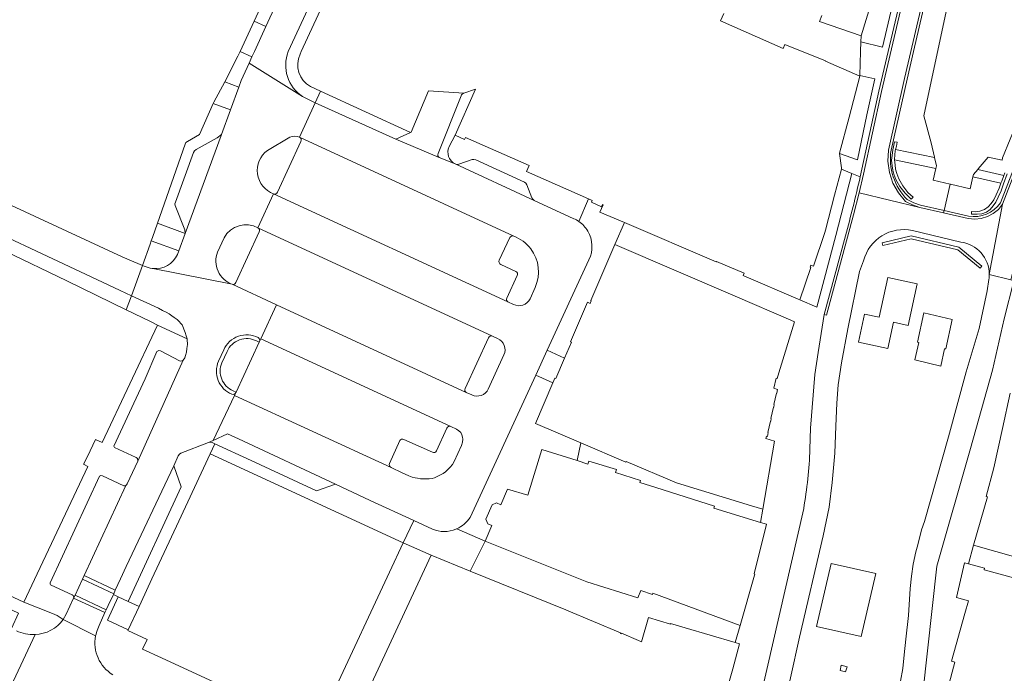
# Model space of a CAD drawing. Header units: metres. Extents: x 151213 to 156373, y 469495 to 475754.
# Tile 171 of 230: x 154230 to 154388, y 473900 to 474005. Entities that reach past the tile are written whole.
import ezdxf

# ---------------------------------------------------------------- set-up
doc = ezdxf.new("R2010")
doc.units = ezdxf.units.M
for name, color, linetype, lineweight in [('B-WE-VH-GESLOTENVERHARDING-GV', 252, 'Continuous', 18), ('B-WE-VH-ONVERHARD-GV', 252, 'Continuous', 18), ('B-WE-VH-OPENVERHARDING_BETONELEMENT-GV', 252, 'Continuous', 18), ('B-WE-VH-OPENVERHARDING_BETONSTRAATSTEEN-GV', 252, 'Continuous', 18), ('B-WE-VH-OPENVERHARDING_SIERBESTRATING-GV', 252, 'Continuous', 18), ('B-WE-VH-OPENVERHARDING_STRAATBAKSTEEN-GV', 252, 'Continuous', 18), ('B-WE-VH-OPENVERHARDING_TEGEL-GV', 252, 'Continuous', 18)]:
    doc.layers.add(name, color=color, linetype=linetype, lineweight=lineweight)

msp = doc.modelspace()

# ---------------------------------------------------------------- linework, layer by layer
at = {"layer": 'B-WE-VH-GESLOTENVERHARDING-GV', "flags": 128}
for points in [[(154377.039, 473981.215), (154377.14, 473981.662), (154376.833, 473982.968), (154370.569, 473984.255), (154370.516, 473984.021), (154370.448, 473983.402), (154370.392, 473982.676), (154370.4, 473982.578)], [(154383.768, 473981.045), (154383.079, 473980.229), (154382.992, 473979.85), (154387.499, 473978.834), (154387.618, 473979.149), (154387.965, 473980.099)]]:
    msp.add_lwpolyline(points, close=True, dxfattribs=at)
at = {"layer": 'B-WE-VH-ONVERHARD-GV', "flags": 128}
msp.add_lwpolyline([(154362.757, 473901.13), (154361.826, 473901.37), (154361.63, 473900.546), (154362.529, 473900.293)], close=True, dxfattribs=at)
at = {"layer": 'B-WE-VH-OPENVERHARDING_BETONELEMENT-GV', "flags": 128}
msp.add_lwpolyline([(154247.22, 473907.066), (154248.968, 473910.818), (154247.217, 473911.636), (154245.609, 473912.388), (154243.911, 473908.608)], close=True, dxfattribs=at)
at = {"layer": 'B-WE-VH-OPENVERHARDING_BETONSTRAATSTEEN-GV', "flags": 128}
for points in [[(154272.943, 474000), (154286.611, 474029.456), (154282.054, 474031.538), (154281.998, 474031.417), (154279.069, 474025.082), (154274.487, 474015.173), (154272.348, 474010.547), (154269.337, 474004.036), (154267.501, 474000), (154267.11, 473999.141), (154266.65, 473998.129), (154275.252, 473992.781)], [(154277.291, 473991.781), (154275.252, 473992.781), (154266.65, 473998.129), (154265.379, 473995.336), (154264.995, 473994.286), (154263.661, 473990.633), (154262.207, 473986.653), (154262.148, 473986.49), (154256.381, 473970.765), (154255.353, 473967.963), (154255.141, 473967.385)], [(154301.178, 473993.312), (154295.495, 473993.693), (154292.707, 473987.028), (154292.612, 473986.985), (154290.259, 473985.923), (154297.215, 473982.991)], [(154297.037, 473983.599), (154300.749, 473992.889)], [(154274.752, 473986.242), (154277.291, 473991.781)], [(154318.852, 473973.137), (154312.488, 473976.064), (154299.771, 473981.96), (154297.215, 473982.991), (154290.259, 473985.923), (154277.291, 473991.781), (154274.752, 473986.242), (154309.188, 473970.331)], [(154269.611, 473984.121), (154273.211, 473986.23)], [(154309.188, 473970.331), (154274.752, 473986.242)], [(154274.978, 473985.565), (154271.224, 473977.415)], [(154268.084, 473971.673), (154270.577, 473977.138)], [(154309.137, 473959.357), (154308.234, 473959.766), (154270.589, 473977.133), (154270.577, 473977.138), (154268.084, 473971.673), (154305.791, 473954.275), (154306.593, 473953.874)], [(154270.589, 473977.133), (154308.234, 473959.766)], [(154216.38, 473975.46), (154244.01, 473962.53), (154245.93, 473961.6), (154247.739, 473960.759), (154249.511, 473965.643), (154247.366, 473966.527), (154246.27, 473967.02), (154226.966, 473975.984)], [(154305.791, 473954.275), (154268.084, 473971.673)], [(154261.577, 473967.779), (154262.632, 473970.078)], [(154268.295, 473971.033), (154264.54, 473962.86)], [(154306.861, 473966.458), (154308.545, 473970.094)], [(154249.799, 473965.524), (154249.511, 473965.643), (154247.739, 473960.759), (154252.08, 473958.74), (154252.72, 473958.4), (154253.33, 473958.1), (154253.8, 473957.83), (154254.22, 473957.53), (154254.63, 473957.28), (154255.1, 473956.93), (154255.44, 473956.6), (154255.69, 473956.32), (154255.89, 473956.06), (154256.4, 473954.83), (154256.56, 473954.33), (154256.68, 473953.83), (154256.688, 473953.716), (154256.74, 473952.94), (154256.67, 473952.3), (154256.57, 473951.71), (154256.44, 473951.13), (154256.3, 473950.8), (154256.07, 473950.39), (154248.78, 473934.19), (154247.04, 473930.53), (154246.93, 473930.35), (154246.841, 473930.283), (154240.138, 473915.772), (154245.153, 473913.451), (154245.992, 473915.267)], [(154302.172, 473925.117), (154312.731, 473948.01), (154314.58, 473952.018), (154321.272, 473966.527)], [(154309.514, 473964.674), (154307.092, 473965.786)], [(154268.34, 473953.412), (154268.535, 473953.834), (154271.061, 473959.305), (154263.955, 473962.592), (154251.188, 473965.127), (154251.083, 473965.138)], [(154251.188, 473965.127), (154263.955, 473962.592)], [(154308.079, 473960.381), (154309.758, 473963.996)], [(154263.955, 473962.592), (154271.061, 473959.305), (154301.568, 473945.194)], [(154312.622, 473962.086), (154311.802, 473960.276)], [(154302.45, 473944.818), (154301.568, 473945.194), (154271.061, 473959.305), (154268.535, 473953.834), (154299.053, 473939.747), (154299.971, 473939.287), (154300.369, 473939.024), (154300.677, 473938.753), (154300.841, 473938.408), (154300.949, 473938.037), (154300.986, 473937.692), (154300.967, 473937.23), (154300.795, 473936.704), (154299.635, 473934.122), (154299.363, 473933.65), (154298.992, 473933.206), (154298.593, 473932.807), (154298.194, 473932.472), (154297.85, 473932.2), (154297.406, 473931.983), (154296.898, 473931.693), (154296.454, 473931.493), (154296.056, 473931.403), (154295.584, 473931.339), (154295.167, 473931.321), (154294.615, 473931.33), (154294.189, 473931.348), (154293.736, 473931.412), (154293.328, 473931.484), (154292.838, 473931.611), (154292.313, 473931.82), (154291.279, 473932.302), (154289.463, 473933.145), (154264.328, 473944.721), (154260.874, 473937.512), (154263.209, 473938.546), (154264.941, 473937.739), (154280.542, 473930.471), (154286.117, 473927.874), (154293.118, 473924.627), (154296.139, 473923.226)], [(154299.053, 473939.747), (154268.535, 473953.834), (154268.34, 473953.412), (154268.289, 473953.301), (154264.587, 473945.281), (154264.545, 473945.191), (154264.328, 473944.721), (154289.463, 473933.145)], [(154267.856, 473953.488), (154268.289, 473953.301), (154268.34, 473953.412)], [(154301.377, 473945.839), (154305.149, 473954.011)], [(154261.74, 473950.226), (154262.571, 473952.047)], [(154262.571, 473952.047), (154261.74, 473950.226)], [(154262.29, 473949.986), (154263.121, 473951.806)], [(154307.615, 473951.243), (154305.103, 473945.768)], [(154245.992, 473915.267), (154246.91, 473917.223), (154254.539, 473933.405), (154255.272, 473935.031), (154255.462, 473935.282), (154255.693, 473935.431), (154260.121, 473937.178), (154260.874, 473937.512), (154264.328, 473944.721), (154264.545, 473945.191)], [(154264.545, 473945.191), (154264.587, 473945.281), (154264.103, 473945.485)], [(154296.773, 473935.838), (154298.44, 473939.488)], [(154289.21, 473933.81), (154290.895, 473937.477)], [(154291.522, 473937.678), (154296.112, 473935.599)], [(154246.841, 473930.283), (154246.77, 473930.23), (154246.53, 473930.19), (154243.098, 473931.798), (154242.85, 473931.86), (154242.6, 473931.76), (154234.689, 473914.627)], [(154238.454, 473912.149), (154238.678, 473912.635), (154239.876, 473915.208), (154240.138, 473915.772), (154246.841, 473930.283)], [(154234.831, 473914.238), (154238.244, 473912.68)], [(154242.331, 473907.202), (154242.536, 473907.756), (154243.494, 473909.872), (154238.454, 473912.149), (154237.255, 473909.605), (154236.786, 473908.73), (154241.99, 473906.084)], [(154228.766, 473898.839), (154232.248, 473906.312)]]:
    msp.add_lwpolyline(points, dxfattribs=at)
for points in [[(154265.222, 474000), (154267.11, 473999.141), (154267.501, 474000), (154269.337, 474004.036), (154267.483, 474004.893)], [(154263.661, 473990.633), (154264.995, 473994.286), (154262.729, 473995.114), (154260.966, 473991.86), (154260.875, 473991.65)], [(154257.738, 473983.802), (154254.801, 473975.815), (154254.744, 473975.552), (154254.771, 473975.249), (154256.31, 473971.376), (154256.381, 473970.765), (154262.148, 473986.49), (154262.207, 473986.653), (154261.508, 473986.12), (154258.134, 473984.247), (154257.868, 473984.052)], [(154299.771, 473981.96), (154312.488, 473976.064), (154312.237, 473976.268), (154312.1, 473976.499), (154311.304, 473978.562), (154311.133, 473978.826), (154310.909, 473978.988), (154303.072, 473982.608), (154302.762, 473982.673), (154302.48, 473982.639), (154300.36, 473981.915), (154300.027, 473981.872)], [(154256.381, 473970.765), (154251.928, 473972.398), (154251.132, 473970.112), (154250.94, 473969.582), (154255.353, 473967.963)], [(154256.07, 473950.39), (154255.86, 473950.27), (154255.6, 473950.26), (154252.39, 473951.89), (154252.14, 473951.95), (154251.8, 473951.82), (154249.96, 473947.42), (154244.94, 473936.59), (154245.03, 473936.39), (154248.49, 473934.74), (154248.7, 473934.61), (154248.78, 473934.19)], [(154314.58, 473952.018), (154312.731, 473948.01), (154315.465, 473946.749), (154315.798, 473947.526), (154315.958, 473947.457), (154317.364, 473950.735)], [(154260.874, 473937.512), (154260.121, 473937.178), (154260.448, 473937.221), (154260.702, 473937.152), (154261.14, 473936.95), (154266.973, 473934.256), (154277.462, 473929.412), (154280.542, 473930.471), (154264.941, 473937.739), (154263.209, 473938.546)], [(154246.91, 473917.223), (154245.992, 473915.267), (154245.153, 473913.451), (154244.89, 473912.87), (154244.835, 473912.749), (154245.609, 473912.388), (154247.217, 473911.636), (154255.744, 473930.053), (154254.539, 473933.405)], [(154244.89, 473912.87), (154239.876, 473915.208), (154238.678, 473912.635), (154243.695, 473910.279), (154244.017, 473910.947), (154244.835, 473912.749)]]:
    msp.add_lwpolyline(points, close=True, dxfattribs=at)
at = {"layer": 'B-WE-VH-OPENVERHARDING_BETONSTRAATSTEEN-GV'}
for points in [[(154275.252, 473992.781, -0.3550041), (154272.943, 474000)], [(154300.749, 473992.889, -0.2535252), (154301.178, 473993.312)], [(154273.211, 473986.23, -0.2232333), (154274.752, 473986.242)], [(154274.752, 473986.242, -0.4080648), (154274.978, 473985.565)], [(154270.577, 473977.138, -0.5966052), (154269.611, 473984.121)], [(154297.215, 473982.991, -0.4045965), (154297.037, 473983.599)], [(154271.224, 473977.415, -0.4129768), (154270.589, 473977.133)], [(154319.662, 473972.686, 0.0482978), (154318.852, 473973.137)], [(154262.632, 473970.078, -0.4084979), (154268.084, 473971.673)], [(154268.084, 473971.673, -0.4012238), (154268.295, 473971.033)], [(154321.085, 473971.16, 0.1088717), (154319.662, 473972.686)], [(154308.545, 473970.094, -0.393341), (154309.188, 473970.331)], [(154309.188, 473970.331, -0.14046), (154311.922, 473968.295)], [(154321.272, 473966.527, 0.2531807), (154321.085, 473971.16)], [(154255.141, 473967.385, -0.3170859), (154251.188, 473965.127)], [(154263.955, 473962.592, -0.4226), (154261.577, 473967.779)], [(154311.922, 473968.295, -0.2747744), (154312.622, 473962.086)], [(154251.083, 473965.138, -0.0872983), (154249.799, 473965.524)], [(154307.092, 473965.786, -0.4089833), (154306.861, 473966.458)], [(154309.758, 473963.996, 0.4275568), (154309.514, 473964.674)], [(154264.54, 473962.86, -0.3664355), (154263.955, 473962.592)], [(154308.234, 473959.766, -0.3820261), (154308.079, 473960.381)], [(154311.802, 473960.276, -0.4168719), (154309.137, 473959.357)], [(154262.571, 473952.047, -0.4327215), (154268.131, 473954.021)], [(154268.131, 473954.021, 0.4327215), (154262.571, 473952.047)], [(154305.149, 473954.011, -0.401818), (154305.791, 473954.275)], [(154263.121, 473951.806, -0.4329984), (154267.856, 473953.488)], [(154268.131, 473954.021, -0.3791713), (154268.34, 473953.412)], [(154268.34, 473953.412, 0.3791713), (154268.131, 473954.021)], [(154306.593, 473953.874, -0.4227876), (154307.615, 473951.243)], [(154263.873, 473944.931, -0.4190166), (154261.74, 473950.226)], [(154261.74, 473950.226, 0.4190166), (154263.873, 473944.931)], [(154264.103, 473945.485, -0.4187745), (154262.29, 473949.986)], [(154264.545, 473945.191, -0.3716604), (154263.873, 473944.931)], [(154263.873, 473944.931, 0.3716604), (154264.545, 473945.191)], [(154301.568, 473945.194, -0.4045295), (154301.377, 473945.839)], [(154305.103, 473945.768, -0.4176693), (154302.45, 473944.818)], [(154298.44, 473939.488, -0.4155542), (154299.053, 473939.747)], [(154290.895, 473937.477, -0.4197775), (154291.522, 473937.678)], [(154296.112, 473935.599, 0.4158271), (154296.773, 473935.838)], [(154289.463, 473933.145, -0.4012139), (154289.21, 473933.81)], [(154300.064, 473923.314, 0.1419019), (154302.172, 473925.117)], [(154296.139, 473923.226, 0.1944957), (154299.882, 473923.236)], [(154299.882, 473923.236, 0.013263), (154300.064, 473923.314)], [(154234.689, 473914.627, 0.3292767), (154234.831, 473914.238)], [(154238.244, 473912.68, -0.3954475), (154238.454, 473912.149)], [(154232.248, 473906.312, -0.1294196), (154229.266, 473906.902)], [(154241.99, 473906.084, -0.0490015), (154242.331, 473907.202)]]:
    msp.add_lwpolyline(points, format="xyb", dxfattribs=at)
at = {"layer": 'B-WE-VH-OPENVERHARDING_SIERBESTRATING-GV', "flags": 128}
for points in [[(154377.746, 474041.19), (154374.24, 474041.811), (154373.924, 474037.624), (154376.933, 474036.529), (154375.414, 474030.065), (154372.813, 474030.611), (154372.458, 474028.663), (154374.89, 474027.961), (154368.477, 474000.727), (154364.974, 474001.539), (154364.931, 474000), (154364.823, 473996.17), (154367.2, 473995.635), (154365.928, 473989.851), (154364.426, 473982.6), (154361.567, 473983.633), (154361.891, 473981.299), (154361.843, 473981.118), (154363.529, 473980.423), (154364.874, 473979.869), (154367.88, 473993.653), (154369.366, 474000), (154374.375, 474021.394), (154377.025, 474032.516)], [(154364.874, 473979.869), (154363.529, 473980.423), (154360.973, 473970.426), (154357.894, 473958.927), (154355.175, 473960.092), (154354.899, 473960.21), (154346.176, 473963.951), (154346.079, 473963.992), (154346.237, 473964.36), (154341.765, 473966.278), (154341.726, 473966.186), (154326.975, 473972.512), (154325.415, 473968.975), (154344.771, 473960.675), (154353.747, 473956.825), (154354.297, 473956.59), (154351.811, 473948.392), (154351.525, 473947.449), (154351.345, 473947.502), (154350.995, 473945.894), (154351.595, 473945.713), (154351.464, 473945.109), (154351.415, 473945.119), (154351.015, 473943.28), (154351.064, 473943.269), (154350.973, 473942.849), (154350.924, 473942.86), (154350.525, 473941.025), (154350.574, 473941.014), (154350.482, 473940.594), (154350.433, 473940.605), (154350.042, 473938.804), (154350.091, 473938.794), (154349.951, 473938.152), (154349.807, 473938.183), (154349.726, 473937.809), (154351.094, 473937.394), (154349.216, 473926.437), (154348.867, 473924.339), (154349.795, 473924.06), (154347.843, 473916.038), (154347.919, 473916.016), (154347.877, 473915.87), (154345.58, 473907.783), (154344.794, 473905.017), (154345.497, 473904.809), (154344.389, 473900.804), (154342.871, 473895.315)], [(154356.8, 473936.11), (154356.9, 473939.5), (154357.571, 473948.122), (154358.103, 473951.654), (154359.095, 473957.718), (154362.487, 473970.387)], [(154381.053, 473969.393), (154373.292, 473971.219)], [(154365.424, 473966.376), (154364.783, 473964.642), (154362.87, 473955.45), (154361.85, 473949.98), (154361.35, 473946.43), (154361.12, 473943.5), (154360.93, 473939.78), (154360.78, 473935.43), (154360.39, 473930.76), (154359.87, 473926.76), (154358.93, 473922.16), (154355.11, 473905.9), (154353.68, 473899.34), (154348.657, 473877.07), (154345.755, 473863.693)], [(154360.279, 473858.53), (154361.523, 473861.353), (154363.193, 473865.787), (154364.806, 473872.687), (154366.9, 473881.14), (154369.25, 473890.17), (154371.33, 473898.8), (154371.71, 473900.87), (154371.93, 473903.06), (154372.23, 473905.56), (154372.62, 473909.37), (154372.9, 473913.69), (154373.14, 473915.7), (154373.41, 473917.64), (154373.82, 473919.62), (154374.12, 473920.74), (154374.72, 473923.13), (154375.18, 473924.46), (154379.08, 473938.08), (154381.9, 473948.52), (154383.989, 473955.472), (154385.275, 473961.523), (154385.544, 473963.356)], [(154389.545, 473963.175), (154388.024, 473957.053), (154386.12, 473948.8), (154382.61, 473936.2), (154377.2, 473917.28), (154374.92, 473896.86)], [(154378.953, 473897.614), (154380.099, 473901.878), (154379.556, 473902.041), (154381.698, 473909.683), (154382.266, 473911.724), (154380.353, 473912.257), (154381.641, 473917.83), (154382.254, 473917.664), (154383.103, 473920.647), (154385.32, 473928.444), (154385.09, 473928.512), (154386.336, 473933.088), (154387.728, 473939.411), (154388.976, 473945.092)], [(154340.859, 473860.284), (154344.547, 473877.164), (154347.909, 473892.059), (154355.79, 473926.55)], [(154311.65, 473875.133), (154303.139, 473879.296), (154282.02, 473889.21), (154277.52, 473891.221), (154277.449, 473891.068), (154265.224, 473896.718), (154252.561, 473902.57), (154249.529, 473903.971), (154250.249, 473905.511), (154247.167, 473906.953), (154247.22, 473907.066), (154243.911, 473908.608), (154245.609, 473912.388), (154244.835, 473912.749), (154244.017, 473910.947), (154243.695, 473910.279), (154243.494, 473909.872), (154242.536, 473907.756), (154242.331, 473907.202)]]:
    msp.add_lwpolyline(points, dxfattribs=at)
for points in [[(154372.458, 474028.663), (154370.535, 474021.694), (154368.94, 474015.914), (154367.509, 474010.73), (154367.435, 474010.462), (154365.002, 474002.527), (154364.974, 474001.539), (154368.477, 474000.727), (154374.89, 474027.961)], [(154363.073, 473989.435), (154361.56, 473983.69), (154361.567, 473983.633), (154364.426, 473982.6), (154365.928, 473989.851), (154367.2, 473995.635), (154364.823, 473996.17), (154364.82, 473996.07)], [(154360.731, 473976.901), (154359.297, 473971.273), (154359.184, 473970.932), (154359.18, 473970.934), (154357.34, 473965.525), (154356.955, 473965.657), (154356.842, 473965.324), (154356.943, 473965.289), (154355.175, 473960.092), (154357.894, 473958.927), (154360.973, 473970.426), (154363.529, 473980.423), (154361.843, 473981.118)], [(154384.423, 473965.5), (154384.143, 473965.163), (154380.54, 473968.162), (154373.058, 473969.913), (154368.486, 473968.834), (154368.385, 473969.26), (154373.058, 473970.363), (154380.741, 473968.565)], [(154364.598, 473953.293), (154365.575, 473957.798), (154367.93, 473957.288), (154369.318, 473963.671), (154374.039, 473962.653), (154372.6, 473955.987), (154370.24, 473956.526), (154369.32, 473952.275), (154364.608, 473953.291)], [(154375.099, 473958.031), (154379.66, 473956.938), (154378.622, 473952.201), (154378.427, 473952.243), (154377.83, 473949.44), (154373.676, 473950.461), (154374.278, 473953.218), (154374.284, 473953.246), (154374.069, 473953.292)], [(154291.417, 473921.054), (154289.216, 473916.329), (154280.291, 473897.169), (154277.52, 473891.221), (154282.02, 473889.21), (154295.92, 473919.056)], [(154367.36, 473916.121), (154360.18, 473917.723), (154357.843, 473907.576), (154365.035, 473905.978)], [(154367.36, 473916.121), (154365.035, 473905.978), (154357.843, 473907.576), (154360.18, 473917.723)], [(154362.757, 473901.13), (154362.529, 473900.293), (154361.63, 473900.546), (154361.826, 473901.37)]]:
    msp.add_lwpolyline(points, close=True, dxfattribs=at)
at = {"layer": 'B-WE-VH-OPENVERHARDING_SIERBESTRATING-GV'}
for points in [[(154362.487, 473970.387, 0.0114595), (154364.874, 473979.869)], [(154373.292, 473971.219, 0.4066356), (154365.424, 473966.376)], [(154385.61, 473964.191, 0.3753519), (154381.053, 473969.393)], [(154385.544, 473963.356, 0.040748), (154385.61, 473964.191)], [(154355.79, 473926.55, 0.0324186), (154356.8, 473936.11)], [(154242.331, 473907.202, 0.0490015), (154241.99, 473906.084)], [(154241.99, 473906.084, 0.3156966), (154244.732, 473899.856)]]:
    msp.add_lwpolyline(points, format="xyb", dxfattribs=at)
at = {"layer": 'B-WE-VH-OPENVERHARDING_STRAATBAKSTEEN-GV', "flags": 128}
for points in [[(154362.487, 473970.387), (154359.095, 473957.718), (154359.481, 473957.614), (154363.808, 473973.781), (154364.682, 473977.293), (154365.384, 473980.31), (154368.27, 473993.564), (154374.764, 474021.302), (154377.415, 474032.428), (154378.9, 474039.477), (154379.808, 474046.623), (154379.7, 474057.768), (154379.582, 474063.496), (154380.115, 474070.368), (154382.31, 474090.277), (154382.335, 474095.463), (154382.015, 474098.016), (154381.609, 474098.047), (154381.935, 474095.465), (154381.912, 474090.321), (154379.716, 474070.399), (154379.182, 474063.488), (154379.3, 474057.764), (154379.411, 474046.676)], [(154372.428, 473976.229), (154373.471, 473975.702), (154374.584, 473975.326), (154378.367, 473974.461), (154379.338, 473978.689), (154376.613, 473979.335), (154377.039, 473981.215), (154370.4, 473982.578), (154370.466, 473981.782), (154370.559, 473981.092), (154370.764, 473980.422), (154371.081, 473979.546), (154371.732, 473978.428), (154372.551, 473977.366), (154373.37, 473976.602), (154373.089, 473976.3), (154372.086, 473977.236), (154371.267, 473978.298), (154370.615, 473979.415), (154370.299, 473980.291), (154370.094, 473980.962), (154370.001, 473981.651), (154369.926, 473982.545), (154369.982, 473983.272), (154370.119, 473984.19), (154370.224, 473984.669), (154370.401, 473985.503), (154370.82, 473985.415), (154370.69, 473984.8), (154370.569, 473984.255), (154376.833, 473982.968), (154376.814, 473983.048), (154376.277, 473985.331), (154375.117, 473989.697), (154390.784, 474063.006)], [(154369.831, 473984.144), (154372.401, 473995.59), (154373.431, 474000), (154378.548, 474021.915), (154381.972, 474036.731)], [(154381.972, 474036.731), (154378.548, 474021.915), (154373.431, 474000)], [(154377.025, 474032.516), (154374.375, 474021.394), (154369.366, 474000)], [(154374.764, 474021.302), (154368.27, 473993.564), (154365.384, 473980.31), (154364.682, 473977.293), (154374.477, 473974.94), (154373.283, 473975.347), (154372.158, 473975.919), (154371.001, 473977.298), (154370.123, 473978.869), (154369.556, 473980.578), (154369.321, 473982.362), (154369.425, 473984.159), (154372.011, 473995.679), (154378.158, 474022.006)], [(154378.158, 474022.006), (154372.011, 473995.679), (154369.425, 473984.159), (154369.321, 473982.362), (154369.556, 473980.578), (154370.123, 473978.869), (154371.001, 473977.298), (154372.158, 473975.919), (154373.283, 473975.347), (154374.477, 473974.94), (154378.266, 473974.074), (154378.367, 473974.461), (154374.584, 473975.326), (154373.471, 473975.702), (154372.428, 473976.229)], [(154425.731, 474014.394), (154424.98, 474019.253), (154421.909, 474018.701), (154417.799, 474017.787), (154409.91, 474015.856), (154403.13, 474014.268), (154403.198, 474013.843), (154398.616, 474002.793), (154391.989, 473986.379), (154387.76, 473975.454), (154385.61, 473964.191)], [(154401.287, 474015.984), (154387.755, 473982.916), (154387.752, 473982.901), (154387.665, 473982.525), (154385.45, 473983.037), (154383.853, 473981.145), (154383.768, 473981.045), (154387.965, 473980.099), (154388.109, 473980.495)], [(154382.267, 473973.56), (154378.367, 473974.461), (154378.266, 473974.074), (154382.23, 473973.158), (154383.28, 473973.063), (154384.329, 473973.172), (154385.337, 473973.48), (154386.268, 473973.977), (154387.085, 473974.643), (154387.76, 473975.454), (154391.989, 473986.379), (154398.616, 474002.793), (154403.198, 474013.843), (154403.13, 474014.268), (154403.067, 474014.664), (154402.782, 474013.971), (154398.246, 474002.944), (154397.057, 474000), (154391.617, 473986.527), (154387.43, 473975.709)], [(154385.61, 473964.191), (154389.08, 473963.295), (154389.86, 473966.536), (154391.473, 473972.8), (154394.545, 473982.545), (154395.976, 473986.889), (154395.815, 473987.338), (154399.922, 473997.31), (154404.767, 474009.189), (154404.993, 474009.644), (154405.298, 474010.05), (154405.672, 474010.394), (154406.102, 474010.664), (154406.573, 474010.852), (154413.153, 474012.601), (154417.936, 474013.844), (154422.63, 474015.141), (154422.822, 474014.473)], [(154342.98, 474006.11), (154342.43, 474004.92), (154352.49, 474000.47), (154352.77, 474001.15), (154359.3, 473998.5), (154359.27, 473998.44), (154364.82, 473996.07), (154364.823, 473996.17), (154364.931, 474000), (154364.974, 474001.539), (154365.002, 474002.527), (154358.342, 474004.809), (154358.682, 474005.803)], [(154369.366, 474000), (154367.88, 473993.653), (154364.874, 473979.869)], [(154373.431, 474000), (154372.401, 473995.59), (154369.831, 473984.144)], [(154387.43, 473975.709), (154391.617, 473986.527)], [(154388.512, 473980.348), (154387.928, 473978.748), (154387.502, 473977.622), (154387.049, 473976.587), (154386.662, 473975.785), (154386.248, 473975.203), (154385.744, 473974.621), (154385.149, 473974.207), (154384.399, 473973.948), (154383.65, 473973.845), (154382.739, 473973.843), (154382.758, 473974.272), (154383.339, 473974.246), (154384.089, 473974.349), (154384.839, 473974.608), (154385.434, 473975.022), (154385.938, 473975.604), (154386.351, 473976.186), (154386.739, 473976.989), (154387.192, 473978.024), (154387.499, 473978.834), (154382.992, 473979.85), (154382.548, 473977.928), (154379.363, 473978.683), (154379.338, 473978.689), (154378.367, 473974.461)], [(154323.266, 473975.07), (154321.692, 473975.77), (154321.813, 473976.043), (154321.212, 473976.31), (154319.662, 473972.686)], [(154385.61, 473964.191), (154387.76, 473975.454), (154387.085, 473974.643), (154386.268, 473973.977), (154385.337, 473973.48), (154384.329, 473973.172), (154383.28, 473973.063), (154382.23, 473973.158), (154378.266, 473974.074), (154374.477, 473974.94), (154364.682, 473977.293), (154363.808, 473973.781), (154359.481, 473957.614), (154359.095, 473957.718), (154358.103, 473951.654), (154357.571, 473948.122), (154356.9, 473939.5), (154356.8, 473936.11)], [(154321.272, 473966.527), (154314.58, 473952.018), (154317.364, 473950.735), (154318.464, 473953.301), (154318.303, 473953.37), (154321.024, 473959.714), (154321.476, 473959.52), (154321.658, 473959.945), (154321.56, 473959.987), (154325.415, 473968.975), (154326.975, 473972.512), (154323.029, 473974.204), (154323.536, 473975.385), (154323.427, 473975.431), (154323.266, 473975.07)], [(154378.367, 473974.461), (154382.267, 473973.56)], [(154373.292, 473971.219), (154381.053, 473969.393)], [(154345.755, 473863.693), (154348.657, 473877.07), (154353.68, 473899.34), (154355.11, 473905.9), (154358.93, 473922.16), (154359.87, 473926.76), (154360.39, 473930.76), (154360.78, 473935.43), (154360.93, 473939.78), (154361.12, 473943.5), (154361.35, 473946.43), (154361.85, 473949.98), (154362.87, 473955.45), (154364.783, 473964.642), (154365.424, 473966.376)], [(154363.765, 473854.616), (154363.917, 473856.186), (154364.341, 473857.671), (154365.288, 473859.764), (154366.338, 473862.37), (154367.357, 473865.558), (154368.676, 473871.652), (154370.829, 473880.509), (154374.92, 473896.86), (154377.2, 473917.28), (154382.61, 473936.2), (154386.12, 473948.8), (154388.024, 473957.053), (154389.545, 473963.175), (154389.08, 473963.295), (154385.61, 473964.191)], [(154385.544, 473963.356), (154385.275, 473961.523), (154383.989, 473955.472), (154381.9, 473948.52), (154379.08, 473938.08), (154375.18, 473924.46), (154374.72, 473923.13), (154374.12, 473920.74), (154373.82, 473919.62), (154373.41, 473917.64), (154373.14, 473915.7), (154372.9, 473913.69), (154372.62, 473909.37), (154372.23, 473905.56), (154371.93, 473903.06), (154371.71, 473900.87), (154371.33, 473898.8), (154369.25, 473890.17), (154366.9, 473881.14), (154364.806, 473872.687), (154363.193, 473865.787), (154361.523, 473861.353), (154360.279, 473858.53)], [(154304.607, 473921.298), (154305.691, 473923.824), (154305.002, 473924.121), (154304.714, 473924.843), (154305.708, 473927.159), (154306.43, 473927.448), (154307.122, 473927.16), (154308.204, 473929.679), (154311.451, 473928.703), (154313.711, 473936.064), (154319.4, 473934.259), (154319.975, 473937.103), (154312.66, 473940.21), (154315.465, 473946.749), (154312.731, 473948.01), (154302.172, 473925.117)], [(154355.79, 473926.55), (154347.909, 473892.059), (154344.547, 473877.164)], [(154296.139, 473923.226), (154293.118, 473924.627), (154291.417, 473921.054), (154295.92, 473919.056)], [(154295.92, 473919.056), (154302.211, 473916.502), (154304.607, 473921.298), (154300.064, 473923.314)], [(154300.064, 473923.314), (154304.607, 473921.298)], [(154241.99, 473906.084), (154236.786, 473908.73)], [(154232.248, 473906.312), (154228.766, 473898.839)]]:
    msp.add_lwpolyline(points, dxfattribs=at)
at = {"layer": 'B-WE-VH-OPENVERHARDING_STRAATBAKSTEEN-GV'}
for points in [[(154370.177, 473979.874, -0.1189853), (154369.831, 473984.144)], [(154369.831, 473984.144, 0.1189853), (154370.177, 473979.874)], [(154364.874, 473979.869, -0.0114595), (154362.487, 473970.387)], [(154372.428, 473976.229, -0.1187435), (154370.177, 473979.874)], [(154370.177, 473979.874, 0.1187435), (154372.428, 473976.229)], [(154382.267, 473973.56, 0.2984416), (154387.43, 473975.709)], [(154387.43, 473975.709, -0.2984416), (154382.267, 473973.56)], [(154319.662, 473972.686, -0.1088717), (154321.085, 473971.16)], [(154321.085, 473971.16, -0.2531807), (154321.272, 473966.527)], [(154365.424, 473966.376, -0.4066356), (154373.292, 473971.219)], [(154381.053, 473969.393, -0.3753519), (154385.61, 473964.191)], [(154385.61, 473964.191, -0.040748), (154385.544, 473963.356)], [(154356.8, 473936.11, -0.0324186), (154355.79, 473926.55)], [(154302.172, 473925.117, -0.1419019), (154300.064, 473923.314)], [(154299.882, 473923.236, -0.1944957), (154296.139, 473923.226)], [(154300.064, 473923.314, -0.013263), (154299.882, 473923.236)], [(154236.786, 473908.73, -0.2371702), (154232.248, 473906.312)], [(154244.732, 473899.856, -0.3156966), (154241.99, 473906.084)]]:
    msp.add_lwpolyline(points, format="xyb", dxfattribs=at)
at = {"layer": 'B-WE-VH-OPENVERHARDING_STRAATBAKSTEEN-GV', "flags": 128}
for points in [[(154319.4, 473934.259), (154321.118, 473933.714), (154321.278, 473934.188), (154325.699, 473932.809), (154325.54, 473932.335), (154329.544, 473931.066), (154329.433, 473930.734), (154332.041, 473929.922), (154341.436, 473926.927), (154341.328, 473926.606), (154348.867, 473924.339), (154349.216, 473926.437), (154347.414, 473927.002), (154335.324, 473930.703), (154327.258, 473934.13), (154327.215, 473934.028), (154319.975, 473937.103)], [(154330.864, 473909.033), (154334.374, 473907.995), (154334.402, 473908.091), (154336.744, 473907.398), (154344.794, 473905.017), (154345.58, 473907.783), (154331.55, 473912.975), (154331.463, 473912.753), (154329.598, 473913.395), (154329.111, 473912.189), (154320.953, 473914.774), (154304.607, 473921.298), (154302.211, 473916.502), (154317.583, 473910.263), (154317.664, 473910.229), (154326.362, 473906.569), (154326.324, 473906.477), (154326.446, 473906.426), (154326.488, 473906.516), (154329.219, 473905.367), (154329.704, 473905.111)], [(154402.149, 473915.081), (154393.451, 473917.74), (154383.103, 473920.647), (154382.254, 473917.664), (154384.874, 473916.954), (154384.809, 473916.71), (154398.981, 473912.87), (154398.254, 473910.374), (154399.928, 473909.896), (154400.667, 473912.399), (154408.607, 473910.036), (154408.752, 473910.451), (154419.14, 473906.805), (154424.09, 473903.559), (154435.439, 473899.631), (154434.717, 473897.542), (154440.437, 473895.562), (154441.89, 473900.075), (154436.421, 473901.868), (154422.114, 473906.576), (154423.967, 473912.207), (154423.083, 473912.47), (154422.09, 473909.2), (154410.236, 473912.609)], [(154239.876, 473915.208), (154244.89, 473912.87), (154245.153, 473913.451), (154240.138, 473915.772)], [(154238.454, 473912.149), (154243.494, 473909.872), (154243.695, 473910.279), (154238.678, 473912.635)]]:
    msp.add_lwpolyline(points, close=True, dxfattribs=at)
at = {"layer": 'B-WE-VH-OPENVERHARDING_TEGEL-GV', "flags": 128}
for points in [[(154297.294, 474052.479), (154297.231, 474052.344), (154288.546, 474033.627), (154286.611, 474029.456), (154272.943, 474000)], [(154274.851, 473999.576), (154275.047, 474000), (154288.009, 474028.016), (154289.161, 474027.505), (154289.216, 474027.481), (154291.681, 474032.934), (154294.885, 474040.248), (154295.806, 474039.859), (154298.423, 474045.809), (154298.44, 474045.802), (154299.689, 474048.169), (154301.526, 474052.327)], [(154275.252, 473992.781), (154277.291, 473991.781), (154278.138, 473993.63), (154276.528, 473994.37)], [(154298.794, 473984.737), (154299.749, 473986.571), (154303.039, 473993.966), (154301.178, 473993.312)], [(154300.749, 473992.889), (154297.037, 473983.599)], [(154319.662, 473972.686), (154321.212, 473976.31), (154311.239, 473980.747), (154311.647, 473981.663), (154310.304, 473982.26), (154301.424, 473986.211), (154301.281, 473985.889), (154299.749, 473986.571), (154298.794, 473984.737)], [(154297.215, 473982.991), (154299.771, 473981.96)], [(154299.771, 473981.96), (154300.027, 473981.872), (154300.36, 473981.915), (154302.48, 473982.639), (154302.762, 473982.673), (154303.072, 473982.608), (154310.909, 473978.988), (154311.133, 473978.826), (154311.304, 473978.562), (154312.1, 473976.499), (154312.237, 473976.268), (154312.488, 473976.064), (154318.852, 473973.137)], [(154308.545, 473970.094), (154306.861, 473966.458)], [(154255.141, 473967.385), (154255.353, 473967.963), (154250.94, 473969.582), (154250.74, 473969.03), (154249.511, 473965.643), (154249.799, 473965.524)], [(154307.092, 473965.786), (154309.514, 473964.674)], [(154251.083, 473965.138), (154251.188, 473965.127)], [(154309.758, 473963.996), (154308.079, 473960.381)], [(154311.802, 473960.276), (154312.622, 473962.086)], [(154308.234, 473959.766), (154309.137, 473959.357)], [(154234.689, 473914.627), (154242.6, 473931.76), (154242.85, 473931.86), (154243.098, 473931.798), (154246.53, 473930.19), (154246.77, 473930.23), (154246.841, 473930.283), (154246.93, 473930.35), (154247.04, 473930.53), (154248.78, 473934.19), (154248.7, 473934.61), (154248.49, 473934.74), (154245.03, 473936.39), (154244.94, 473936.59), (154249.96, 473947.42), (154251.8, 473951.82), (154252.14, 473951.95), (154252.39, 473951.89), (154255.6, 473950.26), (154255.86, 473950.27), (154256.07, 473950.39), (154256.3, 473950.8), (154256.44, 473951.13), (154256.57, 473951.71), (154256.67, 473952.3), (154256.74, 473952.94), (154256.688, 473953.716), (154256.68, 473953.83), (154251.942, 473956.041), (154243.032, 473937.147), (154241.972, 473937.647), (154240.695, 473934.943), (154240.018, 473933.661), (154240.755, 473933.312), (154232.162, 473915.158), (154230.44, 473911.52), (154235.042, 473909.666), (154235.822, 473909.348), (154236.786, 473908.73), (154237.255, 473909.605), (154238.454, 473912.149)], [(154236.786, 473908.73), (154235.822, 473909.348), (154235.042, 473909.666), (154230.44, 473911.52), (154199.39, 473926.028), (154180.164, 473935.039), (154175.263, 473937.358), (154139.171, 473954.21), (154138.886, 473954.343), (154138.069, 473952.593), (154143.661, 473949.97), (154143.481, 473949.6), (154154.175, 473944.496), (154160.31, 473941.611), (154174.249, 473935.075), (154179.209, 473932.707), (154192.791, 473926.373), (154198.948, 473923.513), (154211.689, 473917.532), (154217.824, 473914.652), (154223.895, 473911.855), (154224.112, 473912.33), (154229.611, 473909.742), (154228.481, 473907.254)], [(154306.593, 473953.874), (154305.791, 473954.275)], [(154305.149, 473954.011), (154301.377, 473945.839)], [(154305.103, 473945.768), (154307.615, 473951.243)], [(154301.568, 473945.194), (154302.45, 473944.818)], [(154289.463, 473933.145), (154291.279, 473932.302), (154292.313, 473931.82), (154292.838, 473931.611), (154293.328, 473931.484), (154293.736, 473931.412), (154294.189, 473931.348), (154294.615, 473931.33), (154295.167, 473931.321), (154295.584, 473931.339), (154296.056, 473931.403), (154296.454, 473931.493), (154296.898, 473931.693), (154297.406, 473931.983), (154297.85, 473932.2), (154298.194, 473932.472), (154298.593, 473932.807), (154298.992, 473933.206), (154299.363, 473933.65), (154299.635, 473934.122), (154300.795, 473936.704), (154300.967, 473937.23), (154300.986, 473937.692), (154300.949, 473938.037), (154300.841, 473938.408), (154300.677, 473938.753), (154300.369, 473939.024), (154299.971, 473939.287), (154299.053, 473939.747)], [(154298.44, 473939.488), (154296.773, 473935.838)], [(154290.895, 473937.477), (154289.21, 473933.81)], [(154296.112, 473935.599), (154291.522, 473937.678)], [(154238.244, 473912.68), (154234.831, 473914.238)]]:
    msp.add_lwpolyline(points, dxfattribs=at)
for points in [[(154267.483, 474004.893), (154269.337, 474004.036), (154272.348, 474010.547), (154270.492, 474011.405)], [(154265.222, 474000), (154264.82, 473999.27), (154262.729, 473995.114), (154264.995, 473994.286), (154265.379, 473995.336), (154266.65, 473998.129), (154267.11, 473999.141)], [(154278.138, 473993.63), (154277.291, 473991.781), (154290.259, 473985.923), (154292.612, 473986.985)], [(154254.801, 473975.815), (154257.738, 473983.802), (154257.868, 473984.052), (154258.134, 473984.247), (154261.508, 473986.12), (154262.207, 473986.653), (154263.661, 473990.633), (154260.875, 473991.65), (154258.701, 473986.648), (154256.757, 473985.569), (154256.491, 473985.374), (154256.361, 473985.124), (154251.928, 473972.398), (154256.381, 473970.765), (154256.31, 473971.376), (154254.771, 473975.249), (154254.744, 473975.552)], [(154209.97, 473973.15), (154209.89, 473972.94), (154209.89, 473972.69), (154210.03, 473972.49), (154211.52, 473971.918), (154211.85, 473972.49), (154212.39, 473972.96), (154212.96, 473973.32), (154213.69, 473973.63), (154214.68, 473973.84), (154215.3, 473973.75), (154217.29, 473972.797), (154237.37, 473963.18), (154246.921, 473958.501), (154247.739, 473960.759), (154245.93, 473961.6), (154244.01, 473962.53), (154216.38, 473975.46), (154215.65, 473975.67), (154214.77, 473975.72), (154213.83, 473975.65), (154212.94, 473975.4), (154211.85, 473974.97), (154210.8, 473974.15)], [(154250.815, 473956.593), (154251.942, 473956.041), (154256.68, 473953.83), (154256.56, 473954.33), (154256.4, 473954.83), (154255.89, 473956.06), (154255.69, 473956.32), (154255.44, 473956.6), (154255.1, 473956.93), (154254.63, 473957.28), (154254.22, 473957.53), (154253.8, 473957.83), (154253.33, 473958.1), (154252.72, 473958.4), (154252.08, 473958.74), (154247.739, 473960.759), (154246.921, 473958.501)], [(154255.356, 473924.532), (154260.406, 473935.374), (154261.14, 473936.95), (154260.702, 473937.152), (154260.448, 473937.221), (154260.121, 473937.178), (154255.693, 473935.431), (154255.462, 473935.282), (154255.272, 473935.031), (154254.539, 473933.405), (154255.744, 473930.053), (154247.217, 473911.636), (154248.968, 473910.818), (154249.293, 473911.516), (154251.045, 473915.278)], [(154280.542, 473930.471), (154277.462, 473929.412), (154266.973, 473934.256), (154261.14, 473936.95), (154260.406, 473935.374), (154291.417, 473921.054), (154293.118, 473924.627), (154286.117, 473927.874)]]:
    msp.add_lwpolyline(points, close=True, dxfattribs=at)
at = {"layer": 'B-WE-VH-OPENVERHARDING_TEGEL-GV'}
for points in [[(154272.943, 474000, 0.3550041), (154275.252, 473992.781)], [(154276.528, 473994.37, -0.3924257), (154274.851, 473999.576)], [(154301.178, 473993.312, 0.2535252), (154300.749, 473992.889)], [(154298.794, 473984.737, 0.4065309), (154299.771, 473981.96)], [(154299.771, 473981.96, -0.4065309), (154298.794, 473984.737)], [(154297.037, 473983.599, 0.4045965), (154297.215, 473982.991)], [(154318.852, 473973.137, -0.0482978), (154319.662, 473972.686)], [(154309.188, 473970.331, 0.393341), (154308.545, 473970.094)], [(154311.922, 473968.295, 0.14046), (154309.188, 473970.331)], [(154251.188, 473965.127, 0.3170859), (154255.141, 473967.385)], [(154312.622, 473962.086, 0.2747744), (154311.922, 473968.295)], [(154249.799, 473965.524, 0.0872983), (154251.083, 473965.138)], [(154306.861, 473966.458, 0.4089833), (154307.092, 473965.786)], [(154309.514, 473964.674, -0.4275568), (154309.758, 473963.996)], [(154308.079, 473960.381, 0.3820261), (154308.234, 473959.766)], [(154309.137, 473959.357, 0.4168719), (154311.802, 473960.276)], [(154305.791, 473954.275, 0.401818), (154305.149, 473954.011)], [(154307.615, 473951.243, 0.4227876), (154306.593, 473953.874)], [(154301.377, 473945.839, 0.4045295), (154301.568, 473945.194)], [(154302.45, 473944.818, 0.4176693), (154305.103, 473945.768)], [(154299.053, 473939.747, 0.4155542), (154298.44, 473939.488)], [(154291.522, 473937.678, 0.4197775), (154290.895, 473937.477)], [(154296.773, 473935.838, -0.4158271), (154296.112, 473935.599)], [(154289.21, 473933.81, 0.4012139), (154289.463, 473933.145)], [(154234.831, 473914.238, -0.3292767), (154234.689, 473914.627)], [(154238.454, 473912.149, 0.3954475), (154238.244, 473912.68)], [(154232.248, 473906.312, 0.2371702), (154236.786, 473908.73)], [(154229.266, 473906.902, 0.1294196), (154232.248, 473906.312)]]:
    msp.add_lwpolyline(points, format="xyb", dxfattribs=at)

doc.saveas('drawing.dxf')
